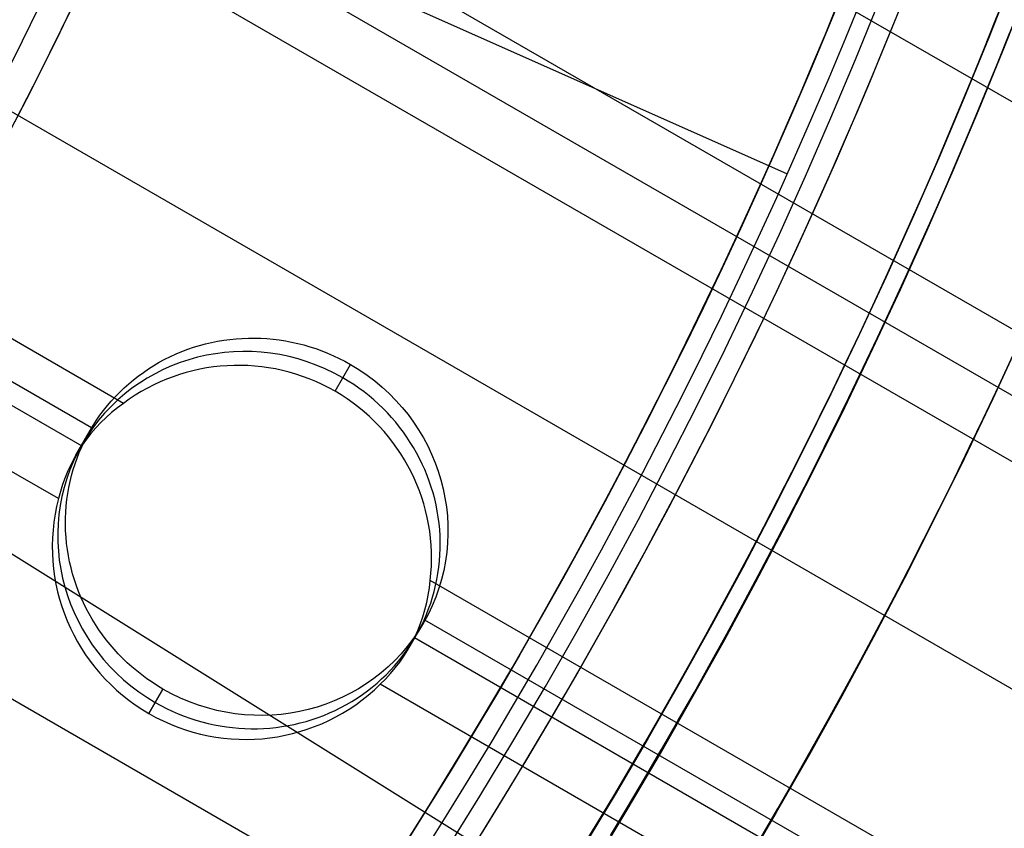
# Model space of a CAD drawing. Extents: x 19499 to 20475, y -6718 to -5871.
# Tile 46 of 60: x 20042 to 20055, y -6439 to -6428. Entities that reach past the tile are written whole.
import ezdxf

# ---------------------------------------------------------------- set-up
doc = ezdxf.new("R2010")
doc.units = 0
doc.layers.get('0').update_dxf_attribs({"linetype": 'CONTINUOUS'})
for name, color, linetype in [('BLANCO_METALICO', 7, 'CONTINUOUS'), ('COLOR', 7, 'CONTINUOUS'), ('LUZ', 7, 'CONTINUOUS')]:
    doc.layers.add(name, color=color, linetype=linetype)

msp = doc.modelspace()

# ---------------------------------------------------------------- linework, layer by layer
for p, q in [((20039.47408409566, -6420.416806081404, 62.27136403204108), (20450.86256340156, -6657.932055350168, 62.27136403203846)), ((20032.84065805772, -6421.848807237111, 103.0882296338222), (20052.03060002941, -6430.392719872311, 89.05580518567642)), ((20449.53284449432, -6660.235196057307, 62.64169728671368), (20038.53930564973, -6422.947965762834, 62.64169728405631)), ((20038.25268527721, -6423.679250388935, 63.06464077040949), (20449.14453387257, -6660.907769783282, 63.0646407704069)), ((20448.7562232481, -6661.580343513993, 63.48758425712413), (20037.95455619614, -6424.403890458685, 63.48758425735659)), ((20036.83385633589, -6426.827708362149, 63.85791751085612), (20447.42650434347, -6663.883484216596, 63.8579175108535)), ((20043.06477683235, -6433.495986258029, 64.22825076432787), (20035.60173972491, -6429.18719977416, 64.22825076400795)), ((20042.63418746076, -6433.825945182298, 66.39653490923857), (20035.35924125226, -6429.625753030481, 66.39653490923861)), ((20035.22125151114, -6429.864289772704, 64.65119424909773), (20042.50077716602, -6434.067125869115, 64.65119424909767)), ((20042.18709886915, -6434.782788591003, 65.07413773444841), (20034.82954046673, -6430.534899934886, 65.07413766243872)), ((20033.41613687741, -6432.789725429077, 65.44447096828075), (20443.99044535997, -6669.834912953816, 65.44447096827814)), ((20045.92175142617, -6433.330982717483, 64.00943160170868), (20046.13092511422, -6432.96868326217, 65.82149316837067)), ((20045.92175142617, -6433.330982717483, 64.00943160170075), (20046.13092511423, -6432.968683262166, 65.82149316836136)), ((20045.92175142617, -6433.330982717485, 64.00943160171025), (20046.13092511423, -6432.968683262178, 65.82149316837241)), ((20042.41958350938, -6434.196915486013, 64.73446412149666), (20042.61257798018, -6433.862639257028, 66.4063659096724)), ((20446.09678543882, -6666.186624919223, 64.22825076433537), (20047.2073414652, -6435.887697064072, 64.22825076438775)), ((20046.92291560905, -6436.796915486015, 64.73446412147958), (20047.11591007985, -6436.462639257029, 66.40636590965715)), ((20445.84626169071, -6666.620544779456, 66.39653490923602), (20047.13688334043, -6436.425577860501, 66.39653490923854)), ((20046.99471988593, -6436.661704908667, 64.65119424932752), (20445.70847481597, -6666.859198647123, 64.65119424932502)), ((20043.59756294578, -6437.356595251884, 66.99123865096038), (20043.40688763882, -6437.686854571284, 65.3394276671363)), ((20043.40688763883, -6437.686854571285, 65.33942766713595), (20043.59756294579, -6437.356595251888, 66.99123865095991)), ((20445.32016419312, -6667.53177237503, 65.07413773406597), (20046.53177693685, -6437.291189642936, 65.07413773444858))]:
    msp.add_line(p, q)
at = {"extrusion": (0.112475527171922, 0.1948133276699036, 0.974370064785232)}
msp.add_lwpolyline([(-20545.72119684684, -4382.985045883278), (-20546.23174644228, -4382.676077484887), (-20546.74029225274, -4382.36241276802), (-20547.24677385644, -4382.044070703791), (-20547.75113102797, -4381.721071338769), (-20548.25330376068, -4381.393435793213), (-20548.75323228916, -4381.06118625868), (-20549.25085711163, -4380.724345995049), (-20549.74611901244, -4380.382939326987), (-20550.23895908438, -4380.036991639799), (-20550.72931875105, -4379.686529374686), (-20551.21713978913, -4379.331580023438), (-20551.70236435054, -4378.972172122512), (-20552.1849349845, -4378.608335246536), (-20552.66479465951, -4378.240100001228), (-20553.14188678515, -4377.867498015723), (-20553.6161552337, -4377.490561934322), (-20554.08754436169, -4377.109325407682), (-20554.55599903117, -4376.723823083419), (-20555.02146463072, -4376.334090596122), (-20555.48388709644, -4375.940164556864), (-20555.9432129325, -4375.542082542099), (-20556.3993892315, -4375.139883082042), (-20556.85236369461, -4374.73360564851), (-20557.30208465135, -4374.323290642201), (-20557.7485010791, -4373.908979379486), (-20558.19156262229, -4373.490714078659), (-20558.63121961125, -4373.068537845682), (-20559.06742308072, -4372.642494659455), (-20559.50012478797, -4372.212629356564), (-20559.92927723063, -4371.778987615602), (-20560.35483366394, -4371.341615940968), (-20560.77674811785, -4370.900561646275), (-20561.1949754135, -4370.455872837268), (-20561.60947117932, -4370.007598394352), (-20562.02019186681, -4369.555787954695), (-20562.42709476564, -4369.100491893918), (-20562.83013801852, -4368.641761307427), (-20563.22928063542, -4368.179647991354), (-20563.6244825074, -4367.71420442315), (-20564.0157044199, -4367.245483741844), (-20564.40290806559, -4366.773539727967), (-20564.78605605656, -4366.298426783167), (-20565.16511193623, -4365.820199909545), (-20565.54004019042, -4365.338914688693), (-20565.91080625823, -4364.854627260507), (-20566.27737654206, -4364.36739430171), (-20566.63971841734, -4363.877273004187), (-20566.99780024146, -4363.384321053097), (-20567.3515913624, -4362.888596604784), (-20567.70106212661, -4362.390158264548), (-20568.0461838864, -4361.889065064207), (-20568.38692900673, -4361.38537643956), (-20568.72327087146, -4360.879152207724), (-20569.05518388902, -4360.370452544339), (-20569.38264349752, -4359.85933796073), (-20569.70562616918, -4359.345869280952), (-20570.02410941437, -4358.830107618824), (-20570.33807178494, -4358.312114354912), (-20570.64749287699, -4357.791951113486), (-20570.9523533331, -4357.269679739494), (-20571.25263484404, -4356.745362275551), (-20571.54832014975, -4356.219060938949), (-20571.83939303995, -4355.690838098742), (-20572.12583835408, -4355.160756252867), (-20572.40764198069, -4354.628878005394), (-20572.68479085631, -4354.095266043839), (-20572.95727296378, -4353.559983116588), (-20573.22507732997, -4353.023092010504), (-20573.48819402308, -4352.48465552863), (-20573.74661414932, -4351.944736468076), (-20574.00032984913, -4351.403397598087), (-20574.24933429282, -4350.86070163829), (-20574.49362167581, -4350.316711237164), (-20574.73318721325, -4349.771488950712), (-20574.96802713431, -4349.22509722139), (-20575.19813867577, -4348.677598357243), (-20575.42352007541, -4348.129054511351), (-20575.64417056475, -4347.579527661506), (-20575.86009036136, -4347.029079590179), (-20576.07128066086, -4346.477771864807), (-20576.27774362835, -4345.925665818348), (-20576.47948238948, -4345.372822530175), (-20576.67650102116, -4344.819302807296), (-20576.86880454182, -4344.265167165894), (-20577.05639890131, -4343.710475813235), (-20577.23929097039, -4343.155288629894), (-20577.41748852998, -4342.599665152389), (-20577.59100025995, -4342.043664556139), (-20577.7598357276, -4341.487345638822), (-20577.92400537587, -4340.930766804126), (-20578.08352051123, -4340.373986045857), (-20578.23839329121, -4339.817060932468), (-20578.38863671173, -4339.260048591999), (-20578.53426459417, -4338.703005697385), (-20578.67529157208, -4338.145988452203), (-20578.81173307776, -4337.589052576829), (-20578.94360532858, -4337.032253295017), (-20579.07092531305, -4336.475645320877), (-20579.19371077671, -4335.919282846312), (-20579.31198020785, -4335.363219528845), (-20579.42575282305, -4334.807508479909), (-20579.53504855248, -4334.252202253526), (-20579.63988802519, -4333.697352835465), (-20579.7402925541, -4333.143011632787), (-20579.83628412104, -4332.589229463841), (-20579.92788536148, -4332.036056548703), (-20580.01511954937, -4331.483542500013), (-20580.09801058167, -4330.931736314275), (-20580.17658296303, -4330.380686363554), (-20580.25086179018, -4329.830440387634), (-20580.32087273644, -4329.281045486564), (-20580.38664203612, -4328.732548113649), (-20580.44819646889, -4328.184994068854), (-20580.50556334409, -4327.638428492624), (-20580.55877048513, -4327.092895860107), (-20580.60784621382, -4326.548439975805), (-20580.6528193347, -4326.00510396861), (-20580.69371911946, -4325.462930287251), (-20580.73057529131, -4324.921960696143), (-20580.76341800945, -4324.382236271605), (-20580.79227785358, -4323.843797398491), (-20580.81718580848, -4323.306683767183), (-20580.83817324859, -4322.770934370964), (-20580.85527192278, -4322.236587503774), (-20580.8685139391, -4321.703680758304), (-20580.87793174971, -4321.172251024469), (-20580.88355813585, -4320.642334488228), (-20580.88542619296, -4320.113966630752), (-20580.88362697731, -4319.595425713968), (-20580.87820832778, -4319.075392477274), (-20580.86913895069, -4318.553900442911), (-20580.85638784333, -4318.030983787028), (-20580.83992430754, -4317.506677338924), (-20580.81971796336, -4316.981016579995), (-20580.79573876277, -4316.454037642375), (-20580.76795700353, -4315.925777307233), (-20580.73634334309, -4315.396273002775), (-20580.70086881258, -4314.865562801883), (-20580.66150483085, -4314.333685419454), (-20580.61822321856, -4313.800680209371), (-20580.57099621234, -4313.266587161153), (-20580.51979647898, -4312.731446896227), (-20580.46459712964, -4312.195300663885), (-20580.40537173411, -4311.658190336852), (-20580.34209433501, -4311.120158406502), (-20580.2747394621, -4310.58124797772), (-20580.20328214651, -4310.041502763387), (-20580.12769793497, -4309.500967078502), (-20580.04796290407, -4308.959685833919), (-20579.96405367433, -4308.417704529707), (-20579.87594742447, -4307.875069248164), (-20579.78362190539, -4307.331826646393), (-20579.6870554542, -4306.788023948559), (-20579.5862270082, -4306.243708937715), (-20579.48111611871, -4305.698929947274), (-20579.3717029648, -4305.153735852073), (-20579.25796836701, -4304.608176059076), (-20579.1398938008, -4304.062300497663), (-20579.01746141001, -4303.516159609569), (-20578.89065402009, -4302.969804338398), (-20578.75945515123, -4302.4232861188), (-20578.62384903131, -4301.876656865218), (-20578.48382060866, -4301.329968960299), (-20578.33935556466, -4300.783275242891), (-20578.19044032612, -4300.23662899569), (-20578.03706207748, -4299.690083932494), (-20577.87920877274, -4299.143694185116), (-20577.71686914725, -4298.597514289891), (-20577.55003272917, -4298.051599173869), (-20577.37868985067, -4297.506004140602), (-20577.20283165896, -4296.960784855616), (-20577.02245012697, -4296.415997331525), (-20576.83753806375, -4295.871697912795), (-20576.64808912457, -4295.327943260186), (-20576.45409782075, -4294.784790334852), (-20576.25555952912, -4294.242296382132), (-20576.05247050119, -4293.700518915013), (-20575.84482787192, -4293.159515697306), (-20575.63262966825, -4292.619344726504), (-20575.41587481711, -4292.080064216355), (-20575.19456315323, -4291.54173257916), (-20574.96869542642, -4291.004408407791), (-20574.73827330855, -4290.468150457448), (-20574.50329940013, -4289.933017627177), (-20574.26377723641, -4289.399068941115), (-20574.01971129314, -4288.866363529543), (-20573.77110699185, -4288.334960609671), (-20573.51797070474, -4287.804919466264), (-20573.26030975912, -4287.276299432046), (-20572.99813244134, -4286.749159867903), (-20572.73144800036, -4286.22356014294), (-20572.46026665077, -4285.699559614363), (-20572.18459957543, -4285.177217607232), (-20571.90445892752, -4284.656593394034), (-20571.61985783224, -4284.137746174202), (-20571.33081038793, -4283.62073505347), (-20571.0373316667, -4283.105619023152), (-20570.73943771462, -4282.592456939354), (-20570.43714555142, -4282.081307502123), (-20570.13047316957, -4281.572229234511), (-20569.819439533, -4281.065280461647), (-20569.50406457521, -4280.560519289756), (-20569.18436919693, -4280.058003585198), (-20568.86037526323, -4279.55779095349), (-20568.53210560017, -4279.059938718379), (-20568.19958399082, -4278.564503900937), (-20567.86283517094, -4278.071543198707), (-20567.52188482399, -4277.581112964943), (-20567.1767595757, -4277.093269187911), (-20566.82748698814, -4276.608067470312), (-20566.47409555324, -4276.125563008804), (-20566.11661468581, -4275.645810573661), (-20565.75507471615, -4275.168864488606), (-20565.38950688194, -4274.694778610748), (-20565.0199433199, -4274.223606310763), (-20564.64641705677, -4273.755400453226), (-20564.26896199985, -4273.290213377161), (-20563.88761292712, -4272.828096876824), (-20563.50240547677, -4272.369102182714), (-20563.11337613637, -4271.913279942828), (-20562.72056223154, -4271.460680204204), (-20562.3240019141, -4271.011352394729), (-20561.92373414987, -4270.565345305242), (-20561.51979870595, -4270.122707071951), (-20561.11223613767, -4269.683485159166), (-20560.70108777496, -4269.247726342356), (-20560.28639570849, -4268.815476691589), (-20559.86820277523, -4268.386781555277), (-20559.44655254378, -4267.96168554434), (-20559.0214892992, -4267.540232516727), (-20558.5930580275, -4267.122465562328), (-20558.16130439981, -4266.708426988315), (-20557.72627475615, -4266.298158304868), (-20557.28801608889, -4265.891700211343), (-20556.8465760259, -4265.489092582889), (-20556.40200281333, -4265.090374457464), (-20555.95434529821, -4264.695584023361), (-20555.50365291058, -4264.304758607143), (-20555.04997564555, -4263.917934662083), (-20554.59336404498, -4263.535147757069), (-20554.13386917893, -4263.156432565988), (-20553.67154262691, -4262.781822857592), (-20553.20643645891, -4262.411351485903), (-20552.7386032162, -4262.045050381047), (-20552.26809589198, -4261.682950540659), (-20551.79496791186, -4261.325082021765), (-20551.31927311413, -4260.971473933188), (-20550.84106572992, -4260.622154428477), (-20550.36040036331, -4260.277150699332), (-20549.87733197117, -4259.936488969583), (-20549.39191584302, -4259.600194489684), (-20548.90420758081, -4259.268291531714), (-20548.41426307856, -4258.940803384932), (-20547.92213850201, -4258.617752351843), (-20547.42789026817, -4258.299159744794), (-20546.93157502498, -4257.9850458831)], dxfattribs=at)
at = {"extrusion": (0.112475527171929, 0.1948133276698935, 0.9743700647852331)}
msp.add_lwpolyline([(-20544.81033906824, -4257.985045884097), (-20545.33140868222, -4258.289837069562), (-20545.85052834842, -4258.599487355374), (-20546.36763479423, -4258.913978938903), (-20546.88266491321, -4259.233292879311), (-20547.39555578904, -4259.557409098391), (-20547.90624471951, -4259.886306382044), (-20548.41466924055, -4260.219962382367), (-20548.9207671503, -4260.558353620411), (-20549.42447653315, -4260.901455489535), (-20549.92573578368, -4261.249242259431), (-20550.42448363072, -4261.60168708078), (-20550.92065916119, -4261.958761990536), (-20551.41420184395, -4262.320437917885), (-20551.90505155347, -4262.686684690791), (-20552.39314859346, -4263.057471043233), (-20552.87843372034, -4263.432764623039), (-20553.3608481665, -4263.812532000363), (-20553.84033366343, -4264.196738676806), (-20554.31683246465, -4264.585349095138), (-20554.79028736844, -4264.978326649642), (-20555.26064174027, -4265.375633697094), (-20555.72783953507, -4265.777231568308), (-20556.19182531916, -4266.183080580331), (-20556.65254429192, -4266.593140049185), (-20557.10994230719, -4267.007368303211), (-20557.56396589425, -4267.425722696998), (-20558.01456227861, -4267.848159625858), (-20558.46167940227, -4268.274634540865), (-20558.90526594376, -4268.705101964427), (-20559.34527133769, -4269.139515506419), (-20559.78164579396, -4269.577827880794), (-20560.21434031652, -4270.019990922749), (-20560.64330672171, -4270.465955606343), (-20561.06849765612, -4270.915672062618), (-20561.48986661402, -4271.369089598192), (-20561.90736795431, -4271.82615671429), (-20562.32095691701, -4272.286821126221), (-20562.73058963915, -4272.751029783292), (-20563.13622317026, -4273.218728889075), (-20563.53781548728, -4273.689863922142), (-20563.93532550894, -4274.164379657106), (-20564.3287131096, -4274.642220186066), (-20564.71793913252, -4275.123328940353), (-20565.10296540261, -4275.607648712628), (-20565.48375473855, -4276.095121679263), (-20565.86027096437, -4276.58568942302), (-20566.23247892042, -4277.079292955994), (-20566.60034447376, -4277.575872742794), (-20566.96383452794, -4278.075368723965), (-20567.32291703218, -4278.577720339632), (-20567.67756098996, -4279.082866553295), (-20568.02773646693, -4279.590745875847), (-20568.37341459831, -4280.101296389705), (-20568.71456759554, -4280.61445577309), (-20569.05116875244, -4281.13016132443), (-20569.38319245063, -4281.648349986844), (-20569.71061416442, -4282.168958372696), (-20570.033410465, -4282.691922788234), (-20570.35155902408, -4283.217179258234), (-20570.66503861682, -4283.744663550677), (-20570.97382912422, -4284.27431120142), (-20571.27791153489, -4284.806057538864), (-20571.57726794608, -4285.339837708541), (-20571.8718815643, -4285.875586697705), (-20572.16173670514, -4286.413239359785), (-20572.44681879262, -4286.952730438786), (-20572.72711435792, -4287.493994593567), (-20573.00261103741, -4288.036966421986), (-20573.27329757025, -4288.581580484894), (-20573.53916379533, -4289.127771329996), (-20573.80020064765, -4289.675473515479), (-20574.0564001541, -4290.224621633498), (-20574.3077554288, -4290.775150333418), (-20574.55426066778, -4291.326994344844), (-20574.79591114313, -4291.880088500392), (-20575.03270319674, -4292.434367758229), (-20575.26463423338, -4292.989767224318), (-20575.49170271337, -4293.546222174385), (-20575.71390814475, -4294.103668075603), (-20575.93125107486, -4294.662040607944), (-20576.14373308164, -4295.22127568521), (-20576.35135676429, -4295.781309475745), (-20576.55412573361, -4296.342078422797), (-20576.75204460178, -4296.903519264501), (-20576.94511897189, -4297.465569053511), (-20577.1333554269, -4298.02816517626), (-20577.31676151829, -4298.59124537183), (-20577.49534575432, -4299.15474775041), (-20577.66911758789, -4299.718610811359), (-20577.83808740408, -4300.282773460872), (-20578.00226650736, -4300.847175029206), (-20578.16166710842, -4301.411755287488), (-20578.31630231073, -4301.976454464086), (-20578.4661860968, -4302.541213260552), (-20578.61133331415, -4303.105972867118), (-20578.75175966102, -4303.670674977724), (-20578.88748167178, -4304.235261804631), (-20579.01851670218, -4304.799676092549), (-20579.1448829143, -4305.363861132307), (-20579.26659926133, -4305.927760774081), (-20579.38368547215, -4306.491319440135), (-20579.49616203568, -4307.054482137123), (-20579.60405018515, -4307.617194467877), (-20579.70737188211, -4308.179402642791), (-20579.80614980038, -4308.741053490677), (-20579.90040730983, -4309.302094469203), (-20579.99016846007, -4309.862473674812), (-20580.07545796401, -4310.422139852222), (-20580.15630118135, -4310.981042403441), (-20580.232724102, -4311.539131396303), (-20580.30475332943, -4312.09635757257), (-20580.37241606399, -4312.652672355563), (-20580.43574008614, -4313.20802785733), (-20580.49475373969, -4313.762376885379), (-20580.54948591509, -4314.315672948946), (-20580.59996603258, -4314.867870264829), (-20580.64622402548, -4315.418923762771), (-20580.68829032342, -4315.968789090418), (-20580.72619583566, -4316.517422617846), (-20580.75997193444, -4317.064781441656), (-20580.78965043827, -4317.610823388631), (-20580.81526359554, -4318.15550701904), (-20580.83684406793, -4318.698791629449), (-20580.85442491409, -4319.240637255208), (-20580.8680395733, -4319.781004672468), (-20580.87772184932, -4320.319855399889), (-20580.88350589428, -4320.857151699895), (-20580.88542619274, -4321.392856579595), (-20580.88367452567, -4321.904499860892), (-20580.87839934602, -4322.417596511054), (-20580.86957058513, -4322.932114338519), (-20580.85715844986, -4323.448020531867), (-20580.84113343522, -4323.965281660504), (-20580.82146633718, -4324.483863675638), (-20580.79812826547, -4325.003731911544), (-20580.77109065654, -4325.524851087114), (-20580.74032528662, -4326.047185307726), (-20580.70580428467, -4326.570698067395), (-20580.66750014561, -4327.095352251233), (-20580.6253857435, -4327.621110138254), (-20580.57943434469, -4328.147933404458), (-20580.5296196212, -4328.675783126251), (-20580.47591566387, -4329.204619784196), (-20580.41829699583, -4329.734403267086), (-20580.3567385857, -4330.265092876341), (-20580.29121586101, -4330.796647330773), (-20580.22170472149, -4331.32902477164), (-20580.14818155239, -4331.862182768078), (-20580.07062323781, -4332.396078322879), (-20579.98900717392, -4332.930667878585), (-20579.90331128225, -4333.465907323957), (-20579.81351402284, -4334.00175200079), (-20579.71959440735, -4334.538156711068), (-20579.62153201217, -4335.075075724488), (-20579.51930699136, -4335.612462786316), (-20579.41290008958, -4336.150271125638), (-20579.30229265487, -4336.688453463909), (-20579.18746665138, -4337.226962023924), (-20579.0684046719, -4337.765748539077), (-20578.94508995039, -4338.30476426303), (-20578.81750637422, -4338.843959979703), (-20578.68563849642, -4339.383286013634), (-20578.54947154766, -4339.922692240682), (-20578.4089914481, -4340.462128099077), (-20578.26418481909, -4341.001542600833), (-20578.11503899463, -4341.540884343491), (-20577.96154203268, -4342.080101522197), (-20577.80368272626, -4342.619141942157), (-20577.64145061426, -4343.157953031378), (-20577.47483599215, -4343.696481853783), (-20577.30382992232, -4344.234675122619), (-20577.12842424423, -4344.772479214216), (-20576.94861158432, -4345.309840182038), (-20576.76438536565, -4345.84670377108), (-20576.5757398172, -4346.383015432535), (-20576.38266998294, -4346.918720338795), (-20576.18517173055, -4347.453763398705), (-20575.98324175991, -4347.988089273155), (-20575.77687761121, -4348.521642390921), (-20575.56607767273, -4349.05436696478), (-20575.35084118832, -4349.586207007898), (-20575.1311682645, -4350.117106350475), (-20574.90705987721, -4350.647008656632), (-20574.67851787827, -4351.175857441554), (-20574.44554500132, -4351.703596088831), (-20574.20814486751, -4352.230167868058), (-20573.96632199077, -4352.755515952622), (-20573.72008178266, -4353.279583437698), (-20573.46943055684, -4353.802313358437), (-20573.21437553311, -4354.323648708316), (-20572.95492484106, -4354.843532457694), (-20572.69108752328, -4355.361907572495), (-20572.42287353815, -4355.878717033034), (-20572.1502937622, -4356.393903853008), (-20571.873359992, -4356.907411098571), (-20571.59208494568, -4357.419181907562), (-20571.30648226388, -4357.929159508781), (-20571.01656651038, -4358.437287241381), (-20570.72235317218, -4358.943508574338), (-20570.42385865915, -4359.44776712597), (-20570.12110030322, -4359.95000668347), (-20569.81409635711, -4360.450171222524), (-20569.50286599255, -4360.948204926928), (-20569.18742929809, -4361.444052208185), (-20568.86780727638, -4361.937657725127), (-20568.54402184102, -4362.428966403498), (-20568.21609581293, -4362.917923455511), (-20567.88405291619, -4363.40447439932), (-20567.54791777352, -4363.888565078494), (-20567.20771590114, -4364.37014168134), (-20566.86347370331, -4364.849150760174), (-20566.51521846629, -4365.325539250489), (-20566.16297835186, -4365.799254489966), (-20565.80678239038, -4366.270244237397), (-20565.44666047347, -4366.738456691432), (-20565.08264334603, -4367.203840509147), (-20564.71476259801, -4367.66634482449), (-20564.34305065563, -4368.12591926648), (-20563.96754077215, -4368.582513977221), (-20563.58826701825, -4369.036079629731), (-20563.20526427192, -4369.486567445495), (-20562.81856820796, -4369.933929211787), (-20562.42821528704, -4370.378117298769), (-20562.03424274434, -4370.819084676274), (-20561.6366885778, -4371.256784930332), (-20561.23559153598, -4371.691172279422), (-20560.83099110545, -4372.122201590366), (-20560.42292749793, -4372.549828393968), (-20560.0114416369, -4372.974008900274), (-20559.59657514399, -4373.394700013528), (-20559.17837032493, -4373.811859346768), (-20558.75687015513, -4374.225445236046), (-20558.33211826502, -4374.635416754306), (-20557.90415892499, -4375.041733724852), (-20557.47303703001, -4375.444356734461), (-20557.03879808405, -4375.84324714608), (-20556.60148818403, -4376.238367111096), (-20556.16115400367, -4376.629679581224), (-20555.71784277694, -4377.017148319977), (-20555.27160228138, -4377.400737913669), (-20554.82248082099, -4377.780413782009), (-20554.37052720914, -4378.156142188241), (-20553.91579075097, -4378.527890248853), (-20553.45832122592, -4378.895625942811), (-20552.99816886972, -4379.259318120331), (-20552.53538435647, -4379.618936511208), (-20552.0700187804, -4379.974451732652), (-20551.60212363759, -4380.32583529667), (-20551.13175080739, -4380.673059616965), (-20550.65895253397, -4381.016098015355), (-20550.18378140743, -4381.354924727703), (-20549.70629034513, -4381.68951490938), (-20549.22653257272, -4382.019844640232), (-20548.74456160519, -4382.345890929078), (-20548.26043122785, -4382.66763171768), (-20547.77419547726, -4382.985045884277)], dxfattribs=at)
at = {"extrusion": (0.1124755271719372, 0.1948133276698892, 0.9743700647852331)}
msp.add_lwpolyline([(-20551.17138497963, -4257.985045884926), (-20551.64679980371, -4258.320163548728), (-20552.11996327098, -4258.659354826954), (-20552.59082622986, -4259.002596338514), (-20553.0593398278, -4259.349863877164), (-20553.52545552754, -4259.701132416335), (-20553.98912512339, -4260.05637611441), (-20554.45030075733, -4260.415568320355), (-20554.90893493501, -4260.778681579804), (-20555.36498054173, -4261.145687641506), (-20555.81839085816, -4261.516557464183), (-20556.26911957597, -4261.891261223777), (-20556.71712081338, -4262.26976832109), (-20557.16234913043, -4262.652047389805), (-20557.60475954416, -4263.038066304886), (-20558.04430754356, -4263.427792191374), (-20558.48094910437, -4263.821191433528), (-20558.91464070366, -4264.218229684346), (-20559.34533933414, -4264.618871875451), (-20559.77300251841, -4265.023082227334), (-20560.19758832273, -4265.43082425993), (-20560.61905537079, -4265.842060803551), (-20561.03736285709, -4266.256754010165), (-20561.45247056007, -4266.674865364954), (-20561.86433885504, -4267.096355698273), (-20562.27292872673, -4267.521185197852), (-20562.67820178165, -4267.949313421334), (-20563.08012026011, -4268.38069930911), (-20563.4786470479, -4268.81530119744), (-20563.87374568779, -4269.253076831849), (-20564.26538039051, -4269.693983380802), (-20564.65351604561, -4270.137977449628), (-20565.03811823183, -4270.585015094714), (-20565.41915322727, -4271.035051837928), (-20565.79658801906, -4271.488042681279), (-20566.17039031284, -4271.943942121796), (-20566.54052854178, -4272.402704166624), (-20566.90697187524, -4272.864282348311), (-20567.26969022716, -4273.328629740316), (-20567.62865426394, -4273.795698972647), (-20567.98383541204, -4274.265442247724), (-20568.33520586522, -4274.737811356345), (-20568.68273859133, -4275.212757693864), (-20569.02640733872, -4275.690232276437), (-20569.36618664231, -4276.170185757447), (-20569.70205182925, -4276.652568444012), (-20570.03397902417, -4277.137330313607), (-20570.36194515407, -4277.624421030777), (-20570.68592795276, -4278.113789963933), (-20571.00590596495, -4278.605386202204), (-20571.32185854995, -4279.099158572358), (-20571.63376588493, -4279.595055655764), (-20571.94160896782, -4280.093025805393), (-20572.24536961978, -4280.593017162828), (-20572.5450304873, -4281.094977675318), (-20572.8405750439, -4281.598855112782), (-20573.13198759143, -4282.104597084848), (-20573.41925326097, -4282.612151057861), (-20573.70235801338, -4283.121464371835), (-20573.98128863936, -4283.632484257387), (-20574.25603275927, -4284.145157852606), (-20574.52657882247, -4284.65943221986), (-20574.79291610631, -4285.175254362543), (-20575.05503471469, -4285.692571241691), (-20575.31292557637, -4286.211329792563), (-20575.56658044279, -4286.731476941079), (-20575.81599188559, -4287.252959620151), (-20576.06115329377, -4287.775724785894), (-20576.30205887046, -4288.299719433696), (-20576.5387036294, -4288.824890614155), (-20576.771083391, -4289.351185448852), (-20576.99919477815, -4289.878551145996), (-20577.22303521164, -4290.406935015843), (-20577.44260290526, -4290.936284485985), (-20577.6578968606, -4291.466547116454), (-20577.86891686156, -4291.997670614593), (-20578.07566346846, -4292.529602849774), (-20578.27813801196, -4293.062291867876), (-20578.47634258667, -4293.595685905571), (-20578.6702800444, -4294.129733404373), (-20578.85995398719, -4294.664383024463), (-20579.0453687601, -4295.19958365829), (-20579.22652944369, -4295.735284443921), (-20579.40344184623, -4296.271434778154), (-20579.57611249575, -4296.807984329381), (-20579.74454863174, -4297.344883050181), (-20579.9087581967, -4297.882081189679), (-20580.06874982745, -4298.419529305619), (-20580.22453284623, -4298.957178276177), (-20580.37611725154, -4299.49497931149), (-20580.52351370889, -4300.032883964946), (-20580.66673354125, -4300.570844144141), (-20580.80578871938, -4301.108812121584), (-20580.94069185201, -4301.646740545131), (-20581.07145617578, -4302.184582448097), (-20581.19809554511, -4302.722291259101), (-20581.32062442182, -4303.259820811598), (-20581.43905786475, -4303.797125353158), (-20581.55341151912, -4304.334159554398), (-20581.66370160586, -4304.870878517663), (-20581.76994491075, -4305.40723778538), (-20581.87215877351, -4305.943193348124), (-20581.97036107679, -4306.47870165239), (-20582.06457023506, -4307.013719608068), (-20582.15480518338, -4307.548204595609), (-20582.24108536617, -4308.082114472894), (-20582.32343072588, -4308.615407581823), (-20582.40186169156, -4309.148042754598), (-20582.4763991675, -4309.679979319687), (-20582.54706452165, -4310.211177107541), (-20582.61387957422, -4310.741596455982), (-20582.67686658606, -4311.271198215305), (-20582.7360482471, -4311.799943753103), (-20582.79144766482, -4312.327794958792), (-20582.84308835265, -4312.854714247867), (-20582.89099421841, -4313.380664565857), (-20582.93518955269, -4313.905609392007), (-20582.97569901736, -4314.429512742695), (-20583.01254763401, -4314.952339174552), (-20583.04576077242, -4315.474053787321), (-20583.07536413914, -4315.994622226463), (-20583.10138376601, -4316.514010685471), (-20583.12384599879, -4317.03218590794), (-20583.14277748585, -4317.549115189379), (-20583.15820516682, -4318.064766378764), (-20583.17015626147, -4318.579107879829), (-20583.17865825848, -4319.092108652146), (-20583.18373890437, -4319.603738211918), (-20583.18542619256, -4320.113966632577), (-20583.18367871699, -4320.633215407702), (-20583.17841649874, -4321.153914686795), (-20583.1696100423, -4321.67603291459), (-20583.15723011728, -4322.199537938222), (-20583.14124777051, -4322.724397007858), (-20583.12163433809, -4323.250576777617), (-20583.09836145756, -4323.778043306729), (-20583.07140108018, -4324.306762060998), (-20583.04072548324, -4324.836697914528), (-20583.00630728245, -4325.367815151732), (-20582.96811944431, -4325.900077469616), (-20582.9261352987, -4326.433447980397), (-20582.88032855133, -4326.967889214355), (-20582.83067329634, -4327.503363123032), (-20582.77714402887, -4328.039831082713), (-20582.71971565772, -4328.577253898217), (-20582.65836351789, -4329.115591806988), (-20582.59306338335, -4329.654804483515), (-20582.52379147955, -4330.194851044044), (-20582.4505244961, -4330.735690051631), (-20582.37323959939, -4331.277279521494), (-20582.29191444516, -4331.819576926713), (-20582.20652719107, -4332.362539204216), (-20582.11705650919, -4332.906122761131), (-20582.02348159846, -4333.450283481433), (-20581.92578219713, -4333.99497673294), (-20581.82393859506, -4334.540157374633), (-20581.71793164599, -4335.085779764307), (-20581.60774277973, -4335.631797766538), (-20581.49335401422, -4336.178164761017), (-20581.37474796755, -4336.724833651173), (-20581.25190786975, -4337.271756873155), (-20581.12481757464, -4337.818886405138), (-20580.99346157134, -4338.366173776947), (-20580.8578249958, -4338.913570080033), (-20580.71789364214, -4339.46102597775), (-20580.57365397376, -4340.008491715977), (-20580.42509313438, -4340.555917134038), (-20580.27219895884, -4341.103251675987), (-20580.11495998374, -4341.650444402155), (-20579.95336545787, -4342.197444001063), (-20579.78740535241, -4342.744198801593), (-20579.61707037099, -4343.290656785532), (-20579.44235195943, -4343.836765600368), (-20579.26324231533, -4344.382472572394), (-20579.07973439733, -4344.927724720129), (-20578.8918219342, -4345.472468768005), (-20578.69949943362, -4346.016651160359), (-20578.50276219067, -4346.560218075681), (-20578.30160629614, -4347.103115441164), (-20578.09602864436, -4347.645288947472), (-20577.88602694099, -4348.186684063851), (-20577.67159971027, -4348.727246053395), (-20577.45274630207, -4349.266919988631), (-20577.22946689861, -4349.805650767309), (-20577.00176252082, -4350.343383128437), (-20576.76963503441, -4350.88006166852), (-20576.53308715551, -4351.415630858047), (-20576.29212245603, -4351.950035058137), (-20576.04674536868, -4352.48321853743), (-20575.79696119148, -4353.015125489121), (-20575.54277609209, -4353.545700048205), (-20575.2841971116, -4354.074886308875), (-20575.02123216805, -4354.602628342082), (-20574.75389005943, -4355.128870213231), (-20574.48218046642, -4355.65355600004), (-20574.20611395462, -4356.176629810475), (-20573.92570197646, -4356.69803580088), (-20573.64095687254, -4357.217718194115), (-20573.35189187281, -4357.735621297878), (-20573.05852109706, -4358.25168952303), (-20572.76085955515, -4358.765867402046), (-20572.45892314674, -4359.27809960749), (-20572.15272866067, -4359.788330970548), (-20571.84229377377, -4360.296506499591), (-20571.52763704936, -4360.802571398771), (-20571.20877793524, -4361.306471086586), (-20570.88573676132, -4361.808151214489), (-20570.55853473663, -4362.307557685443), (-20570.22719394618, -4362.804636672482), (-20569.89173734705, -4363.299334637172), (-20569.5521887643, -4363.791598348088), (-20569.20857288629, -4364.281374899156), (-20568.86091525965, -4364.768611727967), (-20568.50924228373, -4365.253256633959), (-20568.15358120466, -4365.735257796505), (-20567.79396010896, -4366.214563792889), (-20567.43040791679, -4366.691123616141), (-20567.06295437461, -4367.164886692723), (-20566.69163004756, -4367.635802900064), (-20566.3164663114, -4368.103822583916), (-20565.93749534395, -4368.568896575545), (-20565.55475011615, -4369.030976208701), (-20565.16826438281, -4369.490013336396), (-20564.77807267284, -4369.945960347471), (-20564.38421027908, -4370.398770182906), (-20563.98671324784, -4370.848396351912), (-20563.58561836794, -4371.294792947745), (-20563.18096315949, -4371.737914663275), (-20562.77278586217, -4372.177716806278), (-20562.36112542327, -4372.614155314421), (-20561.94602148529, -4373.047186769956), (-20561.52751437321, -4373.476768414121), (-20561.1056450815, -4373.902858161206), (-20560.68045526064, -4374.325414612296), (-20560.25198720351, -4374.744397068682), (-20559.82028383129, -4375.159765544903), (-20559.3853886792, -4375.571480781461), (-20558.9473458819, -4375.979504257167), (-20558.50620015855, -4376.383798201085), (-20558.06199679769, -4376.784325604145), (-20557.61478164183, -4377.181050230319), (-20557.16460107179, -4377.573936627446), (-20556.71150199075, -4377.962950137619), (-20556.25553180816, -4378.348056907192), (-20555.7967384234, -4378.729223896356), (-20555.33517020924, -4379.106418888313), (-20554.8708759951, -4379.479610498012), (-20554.40390505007, -4379.848768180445), (-20553.93430706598, -4380.213862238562), (-20553.46213214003, -4380.574863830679), (-20552.98743075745, -4380.931744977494), (-20552.51025377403, -4381.284478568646), (-20552.03065239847, -4381.633038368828), (-20551.54867817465, -4381.977399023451), (-20551.06438296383, -4382.317536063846), (-20550.57781892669, -4382.653425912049), (-20550.08903850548, -4382.985045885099)], dxfattribs=at)
at = {"extrusion": (0.1124755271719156, 0.1948133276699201, 0.9743700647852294)}
msp.add_lwpolyline([(-20551.92900245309, -4382.985045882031), (-20552.39493319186, -4382.647722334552), (-20552.85859259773, -4382.306462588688), (-20553.31993379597, -4381.961290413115), (-20553.77891022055, -4381.612230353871), (-20554.2354756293, -4381.259307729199), (-20554.68958411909, -4380.902548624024), (-20555.14119014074, -4380.541979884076), (-20555.59024851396, -4380.177629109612), (-20556.03671444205, -4379.809524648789), (-20556.48054352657, -4379.437695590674), (-20556.92169178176, -4379.062171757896), (-20557.36011564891, -4378.682983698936), (-20557.79577201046, -4378.300162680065), (-20558.22861820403, -4377.913740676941), (-20558.6586120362, -4377.523750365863), (-20559.08571179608, -4377.130225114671), (-20559.50987626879, -4376.733198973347), (-20559.93106474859, -4376.332706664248), (-20560.34923705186, -4375.928783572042), (-20560.76435352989, -4375.52146573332), (-20561.17637508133, -4375.110789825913), (-20561.5852631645, -4374.696793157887), (-20561.99097980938, -4374.279513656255), (-20562.39348762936, -4373.858989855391), (-20562.79274983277, -4373.435260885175), (-20563.188730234, -4373.008366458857), (-20563.58139326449, -4372.578346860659), (-20563.97070398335, -4372.145242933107), (-20564.35662808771, -4371.709096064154), (-20564.7391319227, -4371.269948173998), (-20565.11818249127, -4370.827841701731), (-20565.49374746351, -4370.382819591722), (-20565.86579518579, -4369.934925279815), (-20566.23429468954, -4369.484202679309), (-20566.59921569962, -4369.030696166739), (-20566.9605286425, -4368.574450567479), (-20567.31820465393, -4368.115511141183), (-20567.67221558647, -4367.653923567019), (-20568.02253401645, -4367.189733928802), (-20568.36913325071, -4366.722988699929), (-20568.71198733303, -4366.253734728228), (-20569.05107105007, -4365.782019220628), (-20569.386359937, -4365.307889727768), (-20569.71783028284, -4364.831394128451), (-20570.04545913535, -4364.352580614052), (-20570.36922430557, -4363.871497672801), (-20570.68910437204, -4363.388194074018), (-20571.00507868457, -4362.902718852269), (-20571.31712736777, -4362.415121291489), (-20571.62523132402, -4361.925450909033), (-20571.92937223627, -4361.433757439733), (-20572.22953257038, -4360.94009081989), (-20572.52569557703, -4360.444501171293), (-20572.81784529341, -4359.947038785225), (-20573.1059665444, -4359.447754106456), (-20573.39004494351, -4358.946697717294), (-20573.67006689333, -4358.443920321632), (-20573.94601958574, -4357.93947272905), (-20574.21789100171, -4357.433405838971), (-20574.48566991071, -4356.925770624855), (-20574.74934586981, -4356.416618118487), (-20575.00890922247, -4355.905999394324), (-20575.26435109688, -4355.39396555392), (-20575.51566340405, -4354.880567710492), (-20575.76283883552, -4354.365856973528), (-20576.00587086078, -4353.849884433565), (-20576.24475372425, -4353.332701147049), (-20576.4794824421, -4352.81435812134), (-20576.71005279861, -4352.294906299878), (-20576.93646134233, -4351.774396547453), (-20577.15870538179, -4351.25287963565), (-20577.37678298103, -4350.730406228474), (-20577.59069295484, -4350.207026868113), (-20577.8004348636, -4349.682791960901), (-20578.00600900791, -4349.157751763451), (-20578.20741642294, -4348.631956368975), (-20578.4046588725, -4348.105455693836), (-20578.59773884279, -4347.578299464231), (-20578.78665953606, -4347.050537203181), (-20578.97142486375, -4346.522218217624), (-20579.15203943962, -4345.993391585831), (-20579.32850857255, -4345.464106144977), (-20579.50083825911, -4344.934410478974), (-20579.66903517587, -4344.404352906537), (-20579.8331066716, -4343.873981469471), (-20579.99306075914, -4343.343343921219), (-20580.14890610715, -4342.812487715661), (-20580.30065203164, -4342.281459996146), (-20580.44830848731, -4341.750307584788), (-20580.59188605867, -4341.219076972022), (-20580.73139595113, -4340.687814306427), (-20580.86684998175, -4340.156565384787), (-20580.99826056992, -4339.625375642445), (-20581.12564072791, -4339.094290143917), (-20581.24900405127, -4338.563353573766), (-20581.36836470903, -4338.032610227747), (-20581.48373743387, -4337.502104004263), (-20581.59513751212, -4336.971878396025), (-20581.70258077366, -4336.441976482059), (-20581.8060835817, -4335.912440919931), (-20581.90566282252, -4335.383313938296), (-20582.00133589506, -4334.854637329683), (-20582.09312070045, -4334.326452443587), (-20582.18103563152, -4333.798800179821), (-20582.26509956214, -4333.271720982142), (-20582.34533183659, -4332.745254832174), (-20582.42175225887, -4332.219441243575), (-20582.49438108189, -4331.694319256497), (-20582.56323899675, -4331.169927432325), (-20582.62834712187, -4330.646303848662), (-20582.68972699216, -4330.123486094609), (-20582.74740054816, -4329.601511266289), (-20582.80139012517, -4329.080415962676), (-20582.85171844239, -4328.560236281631), (-20582.89840859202, -4328.041007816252), (-20582.94148402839, -4327.522765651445), (-20582.98096855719, -4327.005544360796), (-20583.01688632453, -4326.489378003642), (-20583.04926180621, -4325.974300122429), (-20583.07811979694, -4325.460343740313), (-20583.10348539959, -4324.947541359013), (-20583.1253840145, -4324.435924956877), (-20583.14384132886, -4323.925525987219), (-20583.1588833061, -4323.416375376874), (-20583.17053617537, -4322.908503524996), (-20583.17882642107, -4322.401940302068), (-20583.18378077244, -4321.896715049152), (-20583.18542619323, -4321.39285657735), (-20583.18363339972, -4320.86691804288), (-20583.17823445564, -4320.339491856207), (-20583.16919871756, -4319.810610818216), (-20583.15649582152, -4319.280308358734), (-20583.1400956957, -4318.748618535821), (-20583.11996857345, -4318.215576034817), (-20583.0960850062, -4317.681216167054), (-20583.06841587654, -4317.145574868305), (-20583.03693241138, -4316.608688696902), (-20583.0016061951, -4316.070594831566), (-20582.96240918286, -4315.531331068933), (-20582.91931371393, -4314.990935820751), (-20582.87229252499, -4314.449448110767), (-20582.82131876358, -4313.90690757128), (-20582.76636600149, -4313.363354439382), (-20582.70740824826, -4312.818829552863), (-20582.6444199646, -4312.273374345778), (-20582.57737607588, -4311.727030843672), (-20582.5062519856, -4311.179841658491), (-20582.43102358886, -4310.631849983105), (-20582.35166728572, -4310.083099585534), (-20582.26815999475, -4309.533634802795), (-20582.18047916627, -4308.983500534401), (-20582.08860279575, -4308.432742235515), (-20581.99250943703, -4307.881405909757), (-20581.89217821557, -4307.329538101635), (-20581.78758884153, -4306.777185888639), (-20581.67872162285, -4306.224396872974), (-20581.56555747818, -4305.671219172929), (-20581.4480779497, -4305.117701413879), (-20581.32626521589, -4304.563892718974), (-20581.20010210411, -4304.009842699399), (-20581.06957210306, -4303.45560144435), (-20580.93465937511, -4302.901219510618), (-20580.79534876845, -4302.346747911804), (-20580.65162582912, -4301.792238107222), (-20580.50347681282, -4301.237741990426), (-20580.35088869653, -4300.683311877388), (-20580.19384918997, -4300.129000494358), (-20580.0323467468, -4299.574860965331), (-20579.86637057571, -4299.020946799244), (-20579.69591065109, -4298.467311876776), (-20579.52095772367, -4297.914010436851), (-20579.34150333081, -4297.361097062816), (-20579.15753980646, -4296.808626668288), (-20578.96906029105, -4296.256654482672), (-20578.77605874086, -4295.70523603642), (-20578.57852993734, -4295.154427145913), (-20578.37646949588, -4294.604283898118), (-20578.16987387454, -4294.05486263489), (-20577.95874038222, -4293.506219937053), (-20577.74306718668, -4292.958412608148), (-20577.52285332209, -4292.411497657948), (-20577.29809869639, -4291.865532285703), (-20577.06880409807, -4291.320573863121), (-20576.83497120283, -4290.776679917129), (-20576.59660257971, -4290.233908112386), (-20576.35370169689, -4289.692316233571), (-20576.10627292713, -4289.151962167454), (-20575.85432155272, -4288.612903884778), (-20575.59785377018, -4288.075199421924), (-20575.33687669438, -4287.5389068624), (-20575.07139836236, -4287.004084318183), (-20574.80142773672, -4286.470789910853), (-20574.5269747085, -4285.939081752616), (-20574.24805009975, -4285.409017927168), (-20573.96466566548, -4284.880656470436), (-20573.6768340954, -4284.354055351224), (-20573.384569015, -4283.82927245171), (-20573.08788498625, -4283.306365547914), (-20572.78679750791, -4282.785392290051), (-20572.48132301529, -4282.266410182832), (-20572.17147887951, -4281.749476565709), (-20571.85728340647, -4281.234648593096), (-20571.53875583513, -4280.721983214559), (-20571.21591633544, -4280.211537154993), (-20570.88878600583, -4279.703366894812), (-20570.55738687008, -4279.197528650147), (-20570.22174187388, -4278.694078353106), (-20569.88187488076, -4278.193071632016), (-20569.53781066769, -4277.694563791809), (-20569.18957492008, -4277.198609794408), (-20568.83719422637, -4276.705264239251), (-20568.48069607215, -4276.214581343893), (-20568.12010883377, -4275.726614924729), (-20567.75546177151, -4275.24141837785), (-20567.38678502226, -4274.759044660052), (-20567.01410959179, -4274.279546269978), (-20566.63746734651, -4273.802975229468), (-20566.25689100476, -4273.329383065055), (-20565.8724141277, -4272.858820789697), (-20565.48407110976, -4272.391338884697), (-20565.09189716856, -4271.926987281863), (-20564.69592833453, -4271.465815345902), (-20564.29620143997, -4271.007871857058), (-20563.89275410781, -4270.553204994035), (-20563.48562473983, -4270.101862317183), (-20563.07485250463, -4269.653890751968), (-20562.66047732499, -4269.209336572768), (-20562.24253986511, -4268.768245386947), (-20561.82108151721, -4268.330662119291), (-20561.39614438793, -4267.896630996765), (-20560.96777128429, -4267.466195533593), (-20560.53600569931, -4267.039398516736), (-20560.10089179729, -4266.616281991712), (-20559.66247439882, -4266.196887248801), (-20559.22079896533, -4265.781254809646), (-20558.77591158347, -4265.369424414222), (-20558.32785894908, -4264.96143500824), (-20557.87668835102, -4264.557324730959), (-20557.4224476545, -4264.157130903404), (-20556.96518528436, -4263.760890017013), (-20556.50495020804, -4263.368637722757), (-20556.04179191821, -4262.980408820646), (-20555.5757604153, -4262.59623724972), (-20555.10690618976, -4262.216156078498), (-20554.63528020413, -4261.840197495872), (-20554.16093387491, -4261.46839280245), (-20553.6839190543, -4261.100772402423), (-20553.20428801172, -4260.737365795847), (-20552.7220934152, -4260.378201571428), (-20552.23738831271, -4260.023307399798), (-20551.75022611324, -4259.672710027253), (-20551.26066056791, -4259.326435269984), (-20550.76874575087, -4258.984508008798), (-20550.2745360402, -4258.646952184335), (-20549.77808609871, -4258.313790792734), (-20549.27945085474, -4257.985045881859)], dxfattribs=at)
for points in [[(20047.89899987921, -6439.312133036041), (20048.13024934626, -6438.93747892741), (20048.35920140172, -6438.561413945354), (20048.5858483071, -6438.183953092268), (20048.81018232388, -6437.805111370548), (20049.03219571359, -6437.424903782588), (20049.25188073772, -6437.043345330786), (20049.46922965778, -6436.660451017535), (20049.68423473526, -6436.276235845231), (20049.89688823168, -6435.89071481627), (20050.10718240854, -6435.503902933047), (20050.31510952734, -6435.115815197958), (20050.52066184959, -6434.726466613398), (20050.72383163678, -6434.335872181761), (20050.92461115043, -6433.944046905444), (20051.12299265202, -6433.551005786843), (20051.31896840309, -6433.156763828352), (20051.51253066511, -6432.761336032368), (20051.7036716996, -6432.364737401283), (20051.89238376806, -6431.966982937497), (20052.078659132, -6431.568087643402), (20052.26249005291, -6431.168066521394), (20052.4438687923, -6430.76693457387), (20052.62278761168, -6430.364706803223), (20052.79923877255, -6429.96139821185), (20052.9732145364, -6429.557023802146), (20053.14470716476, -6429.151598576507), (20053.31370891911, -6428.745137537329), (20053.48021206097, -6428.337655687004), (20053.64420885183, -6427.929168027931)], [(20049.64261390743, -6439.337794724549), (20049.8739995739, -6438.952441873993), (20050.10302399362, -6438.565679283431), (20050.32967926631, -6438.177522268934), (20050.55395749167, -6437.787986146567), (20050.77585076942, -6437.397086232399), (20050.99535119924, -6437.004837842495), (20051.21245088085, -6436.611256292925), (20051.42714191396, -6436.216356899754), (20051.63941639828, -6435.82015497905), (20051.8492664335, -6435.422665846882), (20052.05668411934, -6435.023904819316), (20052.2616615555, -6434.62388721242), (20052.46419084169, -6434.222628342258), (20052.66426407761, -6433.820143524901), (20052.86187336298, -6433.416448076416), (20053.05701079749, -6433.011557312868), (20053.24966848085, -6432.605486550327), (20053.43983851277, -6432.198251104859), (20053.62751299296, -6431.789866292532), (20053.81268402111, -6431.380347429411), (20053.99534369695, -6430.969709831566), (20054.17548412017, -6430.557968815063), (20054.35309739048, -6430.145139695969), (20054.52817560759, -6429.731237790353), (20054.70071087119, -6429.316278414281), (20054.87069528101, -6428.900276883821), (20055.03812093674, -6428.483248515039)]]:
    msp.add_lwpolyline(points)
at = {"extrusion": (0, 0, -1)}
for centre, radius, start, end in [((-19986.97575810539, -6401.428438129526, -89.37470231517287), 70.9424557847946, 329.9999999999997, 149.9999999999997), ((-19986.97575810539, -6401.428438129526, -46.50000292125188), 70.9424557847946, 329.9999999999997, 149.9999999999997), ((-19986.97575810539, -6401.428438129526, -89.37470231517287), 70.94245578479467, 149.9999999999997, 329.9999999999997), ((-19986.97575810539, -6401.428438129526, -46.50000292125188), 70.94245578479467, 149.9999999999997, 329.9999999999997), ((-19986.97575810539, -6401.428438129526, -88.12500292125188), 52.0912327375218, 149.9999999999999, 329.9999999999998)]:
    msp.add_arc(centre, radius, start, end, dxfattribs=at)
for centre, radius, start, end in [((19986.97575810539, -6401.428438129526, 89.37470231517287), 73.2424557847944, 30.00000000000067, 210.0000000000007), ((19986.97575814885, -6401.428438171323, 88.63012703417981), 71.44457953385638, 30.0000000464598, 209.9999999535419), ((19986.97575810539, -6401.428438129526, 89.05580518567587), 71.21139006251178, 29.99999999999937, 209.9999999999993), ((19986.97575810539, -6401.428438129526, 89.37470231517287), 73.2424557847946, 210.0000000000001, 30.00000000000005), ((19986.97575810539, -6401.428438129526, 68.68735261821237), 73.24245578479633, 331.1712667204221, 30.00000000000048), ((19986.97575809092, -6401.428438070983, 88.63012703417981), 71.44457953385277, 210.0000000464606, 29.99999995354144), ((19986.97575810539, -6401.428438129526, 89.05580518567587), 71.21139006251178, 209.9999999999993, 29.99999999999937), ((19986.97575810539, -6401.428438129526, 67.93735261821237), 70.94245578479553, 333.8364589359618, 30.00000000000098), ((19986.97575810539, -6401.428438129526, 46.50000292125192), 71.74245578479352, 300.0000653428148, 7.500000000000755), ((19986.97575810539, -6401.42843812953, 88.12500292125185), 70.93945536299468, 254.9999999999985, 345.0000000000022)]:
    msp.add_arc(centre, radius, start, end)
at = {"extrusion": (-0.1124755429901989, -0.1948133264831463, -0.9743700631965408)}
msp.add_arc((20509.94268767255, -4320.442589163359, -1065.605924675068), 56.0000000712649, 334.5735870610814, 25.3274262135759, dxfattribs=at)
at = {"extrusion": (0.1124755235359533, 0.1948134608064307, 0.9743700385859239)}
msp.add_arc((-20509.94434933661, -4320.435009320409, 1064.690542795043), 56.00000007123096, 154.672583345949, 205.4263646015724, dxfattribs=at)
at = {"extrusion": (0.1124755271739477, 0.1948133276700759, 0.9743700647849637)}
msp.add_arc((-20576.94297033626, -4320.441327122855, 1064.679898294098), 2.599999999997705, 270.0000000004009, 90.00000000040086, dxfattribs=at)
at = {"extrusion": (-0.1124755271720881, -0.1948133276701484, -0.9743700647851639)}
msp.add_arc((20576.94297036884, -4320.441326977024, -1065.605600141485), 2.599999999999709, 89.99999999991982, 270.0000000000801, dxfattribs=at)
at = {"extrusion": (0.06896082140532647, 0.1194436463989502, 0.9904431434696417)}
msp.add_arc((-20576.94537228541, -4397.56222786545, 677.3604213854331), 2.599641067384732, 270.0529403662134, 337.063858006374, dxfattribs=at)
at = {"extrusion": (-0.112475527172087, -0.1948133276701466, -0.9743700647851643)}
msp.add_arc((20576.94297036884, -4320.441326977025, -1065.605600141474), 2.600000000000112, 270.0000000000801, 90, dxfattribs=at)
at = {"extrusion": (0.1124755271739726, 0.194813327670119, 0.9743700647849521)}
msp.add_arc((-20576.94297033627, -4320.4413271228, 1064.679898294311), 2.600000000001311, 90.00000000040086, 270.000000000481, dxfattribs=at)
at = {"extrusion": (0.06896082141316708, 0.1194436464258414, 0.9904431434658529)}
msp.add_arc((-20576.94056844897, -4397.562226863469, 677.3604213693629), 2.599641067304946, 202.9361419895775, 269.9470596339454, dxfattribs=at)
at = {"extrusion": (0.2391348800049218, 0.4141937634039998, 0.8782129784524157)}
msp.add_arc((-20577.13794858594, -3876.236592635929, 2184.688059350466), 2.795004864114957, 337.7387648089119, 14.71172454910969, dxfattribs=at)
at = {"extrusion": (0.06896082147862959, 0.1194436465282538, 0.9904431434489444)}
msp.add_arc((-20576.94618406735, -4397.598300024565, 677.98399921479), 2.601528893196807, 15.10761742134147, 89.92922027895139, dxfattribs=at)
at = {"extrusion": (0.2391348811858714, 0.4141937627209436, 0.8782129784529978)}
msp.add_arc((-20576.74799223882, -3876.236644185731, 2184.688087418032), 2.795004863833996, 165.2882754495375, 202.2612351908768, dxfattribs=at)
at = {"extrusion": (0.06896082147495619, 0.1194436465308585, 0.9904431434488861)}
msp.add_arc((-20576.93975667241, -4397.598299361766, 677.9839991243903), 2.601528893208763, 90.07077972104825, 164.8923825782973, dxfattribs=at)
at = {"layer": 'BLANCO_METALICO', "extrusion": (0, 0, -1)}
for centre, radius, start, end in [((-19986.97549488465, -6401.428438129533, -171.6470783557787), 99.4999999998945, 179.9999999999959, 4.189765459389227e-12), ((-19986.97549488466, -6401.428438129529, -170.8389899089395), 99.49999999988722, 179.9999999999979, 2.094882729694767e-12), ((-19986.97549488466, -6401.428438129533, -169.280901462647), 99.49999999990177, 179.9999999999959, 4.189765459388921e-12), ((-19986.97549488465, -6401.428438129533, -171.6470783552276), 99.09999999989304, 179.9999999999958, 4.206676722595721e-12), ((-19986.97549488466, -6401.428438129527, -170.0309014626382), 98.69999999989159, 179.9999999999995, 5.279656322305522e-13), ((-19986.97549488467, -6401.428438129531, -168.5309014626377), 98.69999999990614, 179.9999999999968, 3.167793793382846e-12), ((-19986.97549488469, -6401.428438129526, -167.2309014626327), 98.19999999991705, 180, 0), ((-19986.97549488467, -6401.428438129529, -168.0309014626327), 98.19999999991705, 179.9999999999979, 2.122615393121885e-12)]:
    msp.add_arc(centre, radius, start, end, dxfattribs=at)
at = {"layer": 'BLANCO_METALICO'}
for centre, radius, start, end in [((19986.97549488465, -6401.428438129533, 170.030901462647), 99.49999999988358, 179.9999999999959, 4.189765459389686e-12), ((19986.97549488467, -6401.428438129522, 168.5309014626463), 99.49999999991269, 180.0000000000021, 359.9999999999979), ((19986.97549488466, -6401.428438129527, 171.6470783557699), 98.69999999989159, 179.9999999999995, 5.279656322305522e-13), ((19986.97549488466, -6401.428438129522, 170.8389899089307), 98.69999999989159, 180.0000000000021, 359.9999999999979)]:
    msp.add_arc(centre, radius, start, end, dxfattribs=at)
at = {"layer": 'COLOR', "extrusion": (0, 0, -1)}
for centre, radius, start, end in [((-19986.97576523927, -6401.428455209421, 10.54089386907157), 152.392098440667, 333.3815781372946, 153.3815781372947), ((-19986.97576523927, -6401.428455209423, -32.97295255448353), 75.00000000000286, 63.38157813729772, 243.3815781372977), ((-19986.97576523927, -6401.428455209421, -18.68835025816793), 83.81579491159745, 333.3815781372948, 153.3815781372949), ((-19986.97576523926, -6401.428455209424, -43.50000292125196), 73.00000000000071, 63.38157813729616, 243.3815781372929), ((-19986.97576523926, -6401.428455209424, -43.50000292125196), 73.00000000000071, 63.38157813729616, 243.3815781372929), ((-19986.97576523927, -6401.428455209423, -33.3991820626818), 72.99999999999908, 63.38157813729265, 243.3815781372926), ((-19986.97576523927, -6401.428455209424, -43.50000292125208), 75.00000000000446, 63.38157813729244, 243.3815781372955), ((-19986.97576523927, -6401.428455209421, 10.54089386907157), 152.3920984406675, 153.381578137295, 333.381578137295), ((-19986.97576523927, -6401.428455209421, -18.68835025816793), 83.81579491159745, 153.3815781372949, 333.3815781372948), ((-19986.97576523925, -6401.428455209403, -26.2000005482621), 61.09154780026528, 153.3815781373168, 333.3815781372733), ((-19986.98386759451, -6401.424412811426, -28.2000005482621), 59.50000000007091, 153.3815781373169, 333.3815781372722), ((-19986.98386759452, -6401.424412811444, -27.2000005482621), 59.5000000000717, 153.3815781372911, 333.3815781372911), ((-19986.97576523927, -6401.428455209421, -17.30945272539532), 81.95014076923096, 172.6204435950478, 224.1235438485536)]:
    msp.add_arc(centre, radius, start, end, dxfattribs=at)
at = {"layer": 'COLOR'}
for centre, radius, start, end in [((19986.97576523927, -6401.428455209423, -35.79999945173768), 153, 26.61842186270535, 206.618421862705), ((19986.97576523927, -6401.428455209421, -11.46081713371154), 152.9999999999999, 26.61842186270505, 206.6184218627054), ((19986.97576523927, -6401.428455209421, -23.63040829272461), 153.0000000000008, 26.61842186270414, 206.6184218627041), ((19986.97576523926, -6401.428455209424, -10.90949982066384), 152.8342956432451, 26.61842186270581, 206.6184218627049), ((19986.97576523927, -6401.428455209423, -35.79999945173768), 150, 26.61842186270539, 206.618421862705), ((19986.97576523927, -6401.428455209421, -11.46081713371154), 153, 206.6184218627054, 26.61842186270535), ((19986.97576523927, -6401.428455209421, -35.79999945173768), 153, 206.6184218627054, 26.61842186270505), ((19986.97576523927, -6401.428455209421, -23.63040829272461), 153.0000000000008, 206.618421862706, 26.61842186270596), ((19986.97576523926, -6401.428455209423, -10.90949982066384), 152.8342956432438, 206.6184218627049, 26.6184218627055), ((19986.97576523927, -6401.428455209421, -35.79999945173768), 150, 206.6184218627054, 26.61842186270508), ((19986.9757652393, -6401.428455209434, 22.44590218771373), 74.99999999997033, 296.618421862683, 26.61842186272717), ((19986.98386759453, -6401.424412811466, 26.2000005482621), 59.50000000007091, 206.6184218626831, 26.61842186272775), ((19986.97576523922, -6401.428455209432, 28.20000054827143), 61.50000000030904, 298.4605049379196, 339.7905058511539), ((19986.97576523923, -6401.428455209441, 29.25000054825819), 61.50000000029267, 298.4605049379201, 339.790505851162), ((19986.97576523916, -6401.428455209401, 30.30000054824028), 61.50000000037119, 308.0039200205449, 339.7905058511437), ((19986.9757652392, -6401.428455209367, 23.29836120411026), 73.00000000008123, 298.2173843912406, 340.0317555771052)]:
    msp.add_arc(centre, radius, start, end, dxfattribs=at)
at = {"layer": 'LUZ'}
for p, q in [((19859.93458856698, -6322.052265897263, -34.049999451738), (20114.01694191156, -6480.80464452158, -34.04999945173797)), ((19859.93458856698, -6322.052265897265, -32.54999945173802), (20114.01694191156, -6480.804644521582, -32.54999945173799))]:
    msp.add_line(p, q, dxfattribs=at)

doc.saveas('drawing.dxf')
